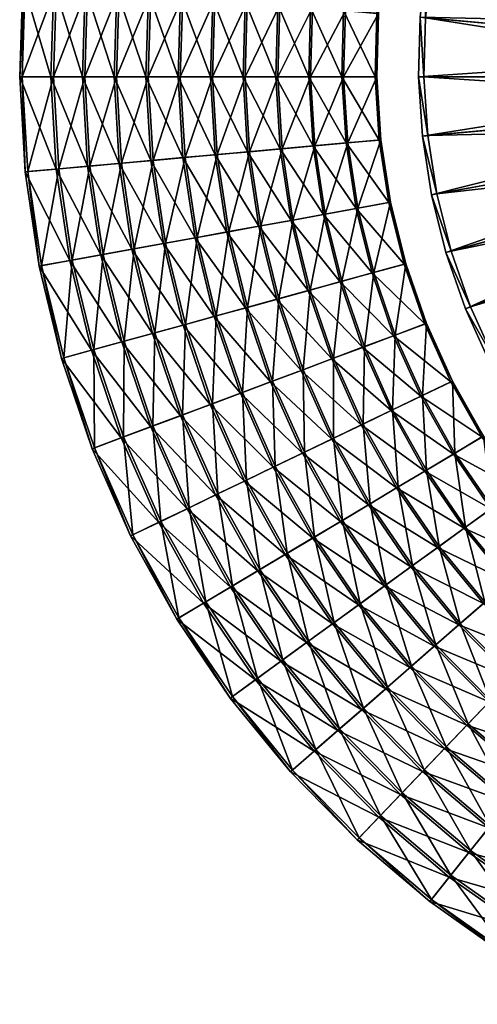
# Model space of a CAD drawing. Header units: millimetres. Extents: x -582 to 582, y -580 to 583.
# Tile 1 of 25: x -582 to -331, y -515 to 25. Entities that reach past the tile are written whole.
import ezdxf

# ---------------------------------------------------------------- set-up
doc = ezdxf.new("R2010")
doc.units = ezdxf.units.MM
doc.layers.add('COUCHE_0', color=7, linetype='Continuous')

msp = doc.modelspace()

# ---------------------------------------------------------------- meshes
at = {"layer": 'COUCHE_0'}
mesh = msp.add_polyface(dxfattribs=at)
corners = [(-123, 98.9, 2064.85), (-298.18, 208.75, 585.85), (-131.27, 87.48, 2064.85), (-295.78, 207.01, 585.44), (-128.87, 85.74, 2064.44), (-135.94, 73.85, 2064.44), (-315.6, 181.19, 585.85), (-138.49, 75.37, 2064.85), (-313.05, 179.67, 585.44), (-141.91, 61.37, 2064.44), (-327.79, 150.89, 585.44), (-330.47, 152.18, 585.85), (-144.59, 62.66, 2064.85), (-146.74, 48.41, 2064.44), (-339.9, 120.91, 585.44), (-342.68, 121.95, 585.85), (-149.52, 49.46, 2064.85), (-339.9, 120.91, 585.44), (-150.39, 35.07, 2064.44), (-349.27, 89.96, 585.44), (-147.18, 34.19, 2089.43), (-143.6, 47.23, 2114.8), (-146.41, 48.29, 2089.81), (-150.05, 34.98, 2089.81), (-147.15, 34.18, 2114.8), (-153.26, 35.86, 2064.85), (-352.14, 90.75, 585.85), (-152.83, 21.46, 2064.44), (-355.83, 58.3, 585.44), (-149.56, 20.86, 2089.43), (-146.59, 20.32, 2114.46), (-144.56, 33.46, 2139.83), (-149.53, 20.86, 2114.8), (-146.88, 20.38, 2139.83), (-152.49, 21.39, 2089.81), (-155.75, 21.99, 2064.85), (-358.75, 58.83, 585.85), (-154.04, 7.68, 2064.44), (-359.52, 26.17, 585.44), (-150.73, 7.38, 2089.43), (-147.73, 7.11, 2114.46), (-144.54, 19.95, 2164.88), (-148.02, 7.14, 2139.83), (-150.7, 7.38, 2114.8), (-153.69, 7.65, 2089.81), (-157, 7.94, 2064.85), (-362.48, 26.44, 585.85), (-154.01, -6.15, 2064.44), (-154.01, -6.15, 2064.44), (-360.33, -6.15, 585.44), (-150.68, -6.15, 2089.43), (-147.67, -6.15, 2114.46), (-145.65, 6.92, 2164.88), (-147.96, -6.15, 2139.83), (-150.65, -6.15, 2114.8), (-153.66, -6.15, 2089.81), (-156.98, -6.15, 2064.85), (-363.3, -6.15, 585.85)]
mesh.append_faces([[corners[k] for k in face] for face in [(0, 1, 2), (2, 6, 7), (8, 9, 10), (7, 11, 12), (10, 13, 14), (12, 15, 16), (11, 17, 15), (14, 18, 19), (13, 20, 18), (21, 23, 24), (22, 25, 23), (16, 26, 25), (19, 27, 28), (18, 29, 27), (20, 30, 29), (31, 32, 33), (24, 34, 32), (23, 35, 34), (25, 36, 35), (28, 37, 38), (27, 39, 37), (29, 40, 39), (33, 43, 42), (32, 44, 43), (34, 45, 44), (35, 46, 45), (38, 48, 49)]], dxfattribs={"vtx0": -1})
mesh.append_faces([[corners[k] for k in face] for face in [(3, 4, 5), (8, 5, 9), (10, 9, 13), (12, 11, 15), (14, 13, 18), (21, 22, 23), (22, 16, 25), (16, 15, 26), (19, 18, 27), (18, 20, 29), (31, 24, 32), (24, 23, 34), (23, 25, 35), (25, 26, 36), (28, 27, 37), (27, 29, 39), (29, 30, 40), (41, 33, 42), (33, 32, 43), (32, 34, 44), (34, 35, 45), (35, 36, 46), (38, 37, 47), (37, 39, 50), (39, 40, 51), (52, 42, 53), (42, 43, 54), (43, 44, 55), (44, 45, 56), (45, 46, 57)]], dxfattribs={"vtx2": -1})
mesh = msp.add_polyface(dxfattribs=at)
corners = [(-414.91, 149.06, 117.69), (-443.76, 116.04, 124.6), (-426.51, 111.27, 117.69), (-431.67, 155.35, 124.6), (-460.91, 120.77, 131.77), (-449.4, 162, 129), (-444.82, 116.33, 121.81), (-462.01, 121.07, 129), (-432.7, 155.74, 121.81), (-427.53, 111.56, 114.89), (-452.28, 75.8, 124.6), (-434.67, 72.6, 117.69), (-469.78, 78.98, 131.77), (-477.95, 125.47, 139.22), (-487.18, 82.13, 139.22), (-494.88, 130.15, 146.94), (-504.46, 85.27, 146.94), (-496.07, 130.47, 144.2), (-479.1, 125.79, 136.47), (-488.35, 82.34, 136.47), (-505.67, 85.49, 144.2), (-470.91, 79.18, 129), (-453.36, 75.99, 121.81), (-435.71, 72.79, 114.89), (-417.95, 69.57, 108.24), (-416.95, 69.39, 111.07), (-439.33, 33.35, 117.69), (-457.15, 34.96, 124.6), (-474.87, 36.55, 131.77), (-492.48, 38.14, 139.22), (-509.97, 39.71, 146.94), (-493.66, 38.24, 136.47), (-511.2, 39.82, 144.2), (-476.01, 36.66, 129), (-458.25, 35.06, 121.81), (-440.38, 33.45, 114.89), (-422.4, 31.83, 108.24), (-421.39, 31.74, 111.07), (-440.45, -6.15, 117.69), (-440.45, -6.15, 117.69), (-422.44, -6.15, 111.07), (-458.35, -6.15, 124.6), (-458.35, -6.15, 124.6), (-440.45, -6.15, 117.69), (-476.14, -6.15, 131.77), (-476.14, -6.15, 131.77), (-458.35, -6.15, 124.6), (-493.82, -6.15, 139.22), (-493.82, -6.15, 139.22), (-476.14, -6.15, 131.77), (-511.38, -6.15, 146.94), (-493.82, -6.15, 139.22), (-495, -6.15, 136.47), (-477.28, -6.15, 129), (-477.28, -6.15, 129), (-495, -6.15, 136.47), (-459.45, -6.15, 121.81), (-459.45, -6.15, 121.81), (-477.28, -6.15, 129), (-441.51, -6.15, 114.89), (-441.51, -6.15, 114.89), (-459.45, -6.15, 121.81), (-423.45, -6.15, 108.24), (-423.45, -6.15, 108.24), (-441.51, -6.15, 114.89)]
mesh.append_faces([[corners[k] for k in face] for face in [(0, 1, 2), (3, 4, 1), (5, 6, 7), (8, 9, 6), (2, 10, 11), (1, 12, 10), (4, 14, 12), (13, 16, 14), (17, 19, 20), (18, 21, 19), (7, 22, 21), (6, 23, 22), (9, 24, 23), (11, 27, 26), (10, 28, 27), (12, 29, 28), (14, 30, 29), (20, 31, 32), (19, 33, 31), (21, 34, 33), (22, 35, 34), (23, 36, 35), (37, 39, 40), (26, 42, 43), (27, 45, 46), (28, 48, 49), (29, 50, 51), (31, 54, 55), (33, 57, 58), (34, 60, 61), (35, 63, 64)]], dxfattribs={"vtx0": -1})
mesh.append_faces([[corners[k] for k in face] for face in [(2, 1, 10), (1, 4, 12), (4, 13, 14), (13, 15, 16), (17, 18, 19), (18, 7, 21), (7, 6, 22), (6, 9, 23), (25, 11, 26), (11, 10, 27), (10, 12, 28), (12, 14, 29), (14, 16, 30), (20, 19, 31), (19, 21, 33), (21, 22, 34), (22, 23, 35), (37, 26, 38), (26, 27, 41), (27, 28, 44), (28, 29, 47), (32, 31, 52), (31, 33, 53), (33, 34, 56), (34, 35, 59), (35, 36, 62)]], dxfattribs={"vtx2": -1})
mesh = msp.add_polyface(dxfattribs=at)
corners = [(-494.88, 130.15, 146.94), (-511.7, 134.79, 154.93), (-521.62, 88.38, 154.93), (-504.46, 85.27, 146.94), (-528.39, 139.39, 163.19), (-538.66, 91.47, 163.19), (-544.97, 143.97, 171.72), (-555.58, 94.54, 171.72), (-561.42, 148.51, 180.51), (-572.37, 97.59, 180.51), (-562.76, 148.88, 177.85), (-573.74, 97.84, 177.85), (-546.27, 144.33, 169.04), (-556.91, 94.79, 169.04), (-529.66, 139.74, 160.49), (-539.95, 91.71, 160.49), (-512.92, 135.12, 152.21), (-522.87, 88.61, 152.21), (-496.07, 130.47, 144.2), (-505.67, 85.49, 144.2), (-527.34, 41.28, 154.93), (-509.97, 39.71, 146.94), (-544.59, 42.83, 163.19), (-561.72, 44.37, 171.72), (-578.72, 45.9, 180.51), (-580.1, 46.02, 177.85), (-563.07, 44.49, 169.04), (-545.9, 42.95, 160.49), (-528.61, 41.39, 152.21), (-511.2, 39.82, 144.2), (-492.48, 38.14, 139.22), (-511.38, -6.15, 146.94), (-528.82, -6.15, 154.93), (-528.82, -6.15, 154.93), (-511.38, -6.15, 146.94), (-546.14, -6.15, 163.19), (-546.14, -6.15, 163.19), (-528.82, -6.15, 154.93), (-563.34, -6.15, 171.72), (-563.34, -6.15, 171.72), (-546.14, -6.15, 163.19), (-580.4, -6.15, 180.51), (-580.4, -6.15, 180.51), (-563.34, -6.15, 171.72), (-581.8, -6.15, 177.85), (-581.8, -6.15, 177.85), (-580.4, -6.15, 180.51), (-564.69, -6.15, 169.04), (-564.69, -6.15, 169.04), (-581.8, -6.15, 177.85), (-547.45, -6.15, 160.49), (-547.45, -6.15, 160.49), (-564.69, -6.15, 169.04), (-530.09, -6.15, 152.21), (-530.09, -6.15, 152.21), (-547.45, -6.15, 160.49), (-512.61, -6.15, 144.2), (-512.61, -6.15, 144.2), (-530.09, -6.15, 152.21), (-495, -6.15, 136.47), (-512.61, -6.15, 144.2)]
mesh.append_faces([[corners[k] for k in face] for face in [(0, 2, 3), (1, 5, 2), (4, 7, 5), (6, 9, 7), (8, 11, 9), (10, 13, 11), (12, 15, 13), (14, 17, 15), (16, 19, 17), (3, 20, 21), (2, 22, 20), (5, 23, 22), (7, 24, 23), (9, 25, 24), (11, 26, 25), (13, 27, 26), (15, 28, 27), (17, 29, 28), (21, 33, 34), (20, 36, 37), (22, 39, 40), (23, 42, 43), (24, 45, 46), (25, 48, 49), (26, 51, 52), (27, 54, 55), (28, 57, 58), (29, 59, 60)]], dxfattribs={"vtx0": -1})
mesh.append_faces([[corners[k] for k in face] for face in [(0, 1, 2), (1, 4, 5), (4, 6, 7), (6, 8, 9), (8, 10, 11), (10, 12, 13), (12, 14, 15), (14, 16, 17), (16, 18, 19), (3, 2, 20), (2, 5, 22), (5, 7, 23), (7, 9, 24), (9, 11, 25), (11, 13, 26), (13, 15, 27), (15, 17, 28), (17, 19, 29), (30, 21, 31), (21, 20, 32), (20, 22, 35), (22, 23, 38), (23, 24, 41), (24, 25, 44), (25, 26, 47), (26, 27, 50), (27, 28, 53), (28, 29, 56)]], dxfattribs={"vtx2": -1})
mesh = msp.add_polyface(dxfattribs=at)
corners = [(-342.68, 121.95, 585.85), (-339.9, 120.91, 585.44), (-349.27, 89.96, 585.44), (-349.27, 89.96, 585.44), (-352.14, 90.75, 585.85), (-364.05, 129.97, 98.65), (-381.1, 136.37, 104.72), (-391.69, 101.67, 104.72), (-374.14, 96.82, 98.65), (-398.05, 142.73, 111.07), (-409.15, 106.48, 111.07), (-414.91, 149.06, 117.69), (-426.51, 111.27, 117.69), (-415.9, 149.43, 114.89), (-399, 143.09, 108.24), (-410.13, 106.75, 108.24), (-427.53, 111.56, 114.89), (-382.01, 136.71, 101.88), (-392.63, 101.92, 101.88), (-364.92, 130.3, 95.79), (-375.03, 97.07, 95.79), (-364.05, 129.97, 98.65), (-374.14, 96.82, 98.65), (-374.14, 96.82, 98.65), (-349.27, 89.96, 585.44), (-355.83, 58.3, 585.44), (-355.83, 58.3, 585.44), (-358.75, 58.83, 585.85), (-399.13, 66.15, 104.72), (-381.21, 62.9, 98.65), (-416.95, 69.39, 111.07), (-434.67, 72.6, 117.69), (-417.95, 69.57, 108.24), (-400.08, 66.33, 101.88), (-382.12, 63.07, 95.79), (-374.14, 96.82, 98.65), (-381.21, 62.9, 98.65), (-381.21, 62.9, 98.65), (-355.83, 58.3, 585.44), (-359.52, 26.17, 585.44), (-359.52, 26.17, 585.44), (-362.48, 26.44, 585.85), (-403.35, 30.12, 104.72), (-385.22, 28.48, 98.65), (-421.39, 31.74, 111.07), (-439.33, 33.35, 117.69), (-435.71, 72.79, 114.89), (-422.4, 31.83, 108.24), (-404.32, 30.2, 101.88), (-386.14, 28.57, 95.79), (-381.21, 62.9, 98.65), (-385.22, 28.48, 98.65), (-385.22, 28.48, 98.65), (-359.52, 26.17, 585.44), (-360.33, -6.15, 585.44), (-360.33, -6.15, 585.44), (-363.3, -6.15, 585.85), (-404.33, -6.15, 104.72), (-404.33, -6.15, 104.72), (-386.12, -6.15, 98.65), (-422.44, -6.15, 111.07), (-422.44, -6.15, 111.07), (-404.33, -6.15, 104.72), (-405.3, -6.15, 101.88), (-405.3, -6.15, 101.88), (-423.45, -6.15, 108.24), (-387.05, -6.15, 95.79), (-387.05, -6.15, 95.79), (-405.3, -6.15, 101.88), (-385.22, 28.48, 98.65), (-386.12, -6.15, 98.65), (-386.12, -6.15, 98.65), (-387.05, -6.15, 95.79)]
mesh.append_faces([[corners[k] for k in face] for face in [(0, 3, 4), (5, 7, 8), (6, 10, 7), (9, 12, 10), (13, 15, 16), (14, 18, 15), (17, 20, 18), (19, 23, 20), (4, 26, 27), (8, 28, 29), (7, 30, 28), (10, 31, 30), (15, 33, 32), (18, 34, 33), (20, 37, 34), (27, 40, 41), (29, 42, 43), (28, 44, 42), (30, 45, 44), (32, 48, 47), (33, 49, 48), (34, 52, 49), (41, 55, 56), (43, 58, 59), (42, 61, 62), (47, 64, 65), (48, 67, 68), (49, 71, 72)]], dxfattribs={"vtx0": -1})
mesh.append_faces([[corners[k] for k in face] for face in [(0, 1, 2), (5, 6, 7), (6, 9, 10), (9, 11, 12), (13, 14, 15), (14, 17, 18), (17, 19, 20), (19, 21, 22), (4, 24, 25), (8, 7, 28), (7, 10, 30), (10, 12, 31), (16, 15, 32), (15, 18, 33), (18, 20, 34), (20, 35, 36), (27, 38, 39), (29, 28, 42), (28, 30, 44), (46, 32, 47), (32, 33, 48), (33, 34, 49), (34, 50, 51), (41, 53, 54), (43, 42, 57), (42, 44, 60), (47, 48, 63), (48, 49, 66), (49, 69, 70)]], dxfattribs={"vtx2": -1})
mesh = msp.add_polyface(dxfattribs=at)
corners = [(-360.33, -6.15, 585.44), (-154.01, -6.15, 2064.44), (-152.74, -19.93, 2064.44), (-358.22, -38.42, 585.44), (-156.98, -6.15, 2064.85), (-363.3, -6.15, 585.85), (-361.18, -38.69, 585.85), (-155.7, -20.19, 2064.85), (-360.33, -6.15, 585.44), (-358.22, -38.42, 585.44), (-358.22, -38.42, 585.44), (-150.24, -33.53, 2064.44), (-353.24, -70.37, 585.44), (-356.16, -70.9, 585.85), (-153.16, -34.06, 2064.85), (-358.22, -38.42, 585.44), (-353.24, -70.37, 585.44), (-353.24, -70.37, 585.44), (-146.53, -46.86, 2064.44), (-345.41, -101.74, 585.44), (-348.28, -102.53, 585.85), (-149.39, -47.65, 2064.85), (-353.24, -70.37, 585.44), (-345.41, -101.74, 585.44), (-345.41, -101.74, 585.44), (-141.64, -59.79, 2064.44), (-334.8, -132.29, 585.44), (-337.58, -133.33, 585.85), (-144.42, -60.84, 2064.85), (-345.41, -101.74, 585.44), (-334.8, -132.29, 585.44), (-334.8, -132.29, 585.44), (-135.61, -72.24, 2064.44), (-321.5, -161.76, 585.44), (-324.17, -163.05, 585.85), (-138.29, -73.53, 2064.85), (-334.8, -132.29, 585.44), (-321.5, -161.76, 585.44), (-321.5, -161.76, 585.44), (-358.95, -141.35, 98.65), (-361.14, -180.85, 104.72), (-344.74, -172.95, 98.65), (-376.91, -148.09, 101.88), (-359.82, -141.68, 95.79), (-345.57, -173.35, 95.79), (-362.02, -181.27, 101.88), (-358.95, -141.35, 98.65), (-344.74, -172.95, 98.65), (-344.74, -172.95, 98.65), (-128.49, -84.1, 2064.44), (-305.6, -189.92, 585.44), (-308.15, -191.44, 585.85), (-321.5, -161.76, 585.44), (-305.6, -189.92, 585.44), (-305.6, -189.92, 585.44), (-343.38, -212.49, 104.72), (-327.75, -203.15, 98.65), (-358.93, -221.78, 111.07), (-378.37, -189.15, 108.24), (-344.21, -212.99, 101.88), (-359.8, -222.3, 108.24), (-328.54, -203.63, 95.79), (-344.74, -172.95, 98.65), (-327.75, -203.15, 98.65), (-327.75, -203.15, 98.65), (-120.34, -95.27, 2064.44), (-287.25, -216.54, 585.44), (-131.04, -85.63, 2064.85), (-289.65, -218.29, 585.85), (-305.6, -189.92, 585.44), (-287.25, -216.54, 585.44), (-287.25, -216.54, 585.44), (-327.75, -203.15, 98.65), (-308.12, -231.7, 98.65), (-111.22, -105.67, 2064.44), (-266.59, -241.41, 585.44), (-122.74, -97.02, 2064.85), (-268.82, -243.37, 585.85), (-101.2, -115.21, 2064.44), (-243.77, -264.33, 585.44), (-113.45, -107.62, 2064.85), (-245.83, -266.48, 585.85), (-157, 7.94, 2064.85), (-363.3, -6.15, 585.85), (-156.98, -6.15, 2064.85)]
mesh.append_faces([[corners[k] for k in face] for face in [(0, 2, 3), (4, 6, 7), (5, 10, 6), (3, 11, 12), (7, 13, 14), (6, 17, 13), (12, 18, 19), (14, 20, 21), (13, 24, 20), (19, 25, 26), (21, 27, 28), (20, 31, 27), (26, 32, 33), (28, 34, 35), (27, 38, 34), (39, 40, 41), (42, 44, 45), (43, 48, 44), (33, 49, 50), (34, 54, 51), (41, 55, 56), (40, 57, 55), (58, 59, 60), (45, 61, 59), (44, 64, 61), (50, 65, 66), (51, 71, 68), (66, 74, 75), (75, 78, 79), (82, 83, 84)]], dxfattribs={"vtx0": -1})
mesh.append_faces([[corners[k] for k in face] for face in [(0, 1, 2), (4, 5, 6), (5, 8, 9), (3, 2, 11), (7, 6, 13), (6, 15, 16), (12, 11, 18), (14, 13, 20), (13, 22, 23), (19, 18, 25), (21, 20, 27), (20, 29, 30), (26, 25, 32), (28, 27, 34), (27, 36, 37), (42, 43, 44), (43, 46, 47), (35, 34, 51), (34, 52, 53), (41, 40, 55), (45, 44, 61), (44, 62, 63), (67, 51, 68), (51, 69, 70), (61, 72, 73), (76, 68, 77), (80, 77, 81)]], dxfattribs={"vtx2": -1})
mesh = msp.add_polyface(dxfattribs=at)
corners = [(-458.35, -6.15, 124.6), (-476.14, -6.15, 131.77), (-473.57, -48.8, 131.77), (-455.85, -47.21, 124.6), (-493.82, -6.15, 139.22), (-491.18, -50.39, 139.22), (-511.38, -6.15, 146.94), (-508.67, -51.96, 146.94), (-528.82, -6.15, 154.93), (-526.04, -53.52, 154.93), (-546.14, -6.15, 163.19), (-543.29, -55.08, 163.19), (-563.34, -6.15, 171.72), (-560.42, -56.62, 171.72), (-580.4, -6.15, 180.51), (-577.41, -58.15, 180.51), (-581.8, -6.15, 177.85), (-578.8, -58.27, 177.85), (-564.69, -6.15, 169.04), (-561.77, -56.74, 169.04), (-547.45, -6.15, 160.49), (-544.6, -55.19, 160.49), (-530.09, -6.15, 152.21), (-527.31, -53.64, 152.21), (-512.61, -6.15, 144.2), (-509.89, -52.07, 144.2), (-495, -6.15, 136.47), (-492.36, -50.49, 136.47), (-477.28, -6.15, 129), (-474.71, -48.9, 129), (-459.45, -6.15, 121.81), (-456.95, -47.31, 121.81), (-467.19, -91.05, 131.77), (-484.59, -94.21, 139.22), (-501.87, -97.34, 146.94), (-519.03, -100.46, 154.93), (-536.07, -103.55, 163.19), (-552.99, -106.62, 171.72), (-569.78, -109.67, 180.51), (-571.15, -109.91, 177.85), (-554.32, -106.86, 169.04), (-537.36, -103.78, 160.49), (-520.28, -100.68, 152.21), (-503.08, -97.56, 144.2), (-485.75, -94.42, 136.47), (-468.32, -91.25, 129), (-450.77, -88.07, 121.81)]
mesh.append_faces([[corners[k] for k in face] for face in [(0, 2, 3), (1, 5, 2), (4, 7, 5), (6, 9, 7), (8, 11, 9), (10, 13, 11), (12, 15, 13), (14, 17, 15), (16, 19, 17), (18, 21, 19), (20, 23, 21), (22, 25, 23), (24, 27, 25), (26, 29, 27), (28, 31, 29), (2, 33, 32), (5, 34, 33), (7, 35, 34), (9, 36, 35), (11, 37, 36), (13, 38, 37), (19, 41, 40), (21, 42, 41), (23, 43, 42), (25, 44, 43), (27, 45, 44), (29, 46, 45)]], dxfattribs={"vtx0": -1})
mesh.append_faces([[corners[k] for k in face] for face in [(0, 1, 2), (1, 4, 5), (4, 6, 7), (6, 8, 9), (8, 10, 11), (10, 12, 13), (12, 14, 15), (14, 16, 17), (16, 18, 19), (18, 20, 21), (20, 22, 23), (22, 24, 25), (24, 26, 27), (26, 28, 29), (28, 30, 31), (3, 2, 32), (2, 5, 33), (5, 7, 34), (7, 9, 35), (9, 11, 36), (11, 13, 37), (13, 15, 38), (15, 17, 39), (17, 19, 40), (19, 21, 41), (21, 23, 42), (23, 25, 43), (25, 27, 44), (27, 29, 45), (29, 31, 46)]], dxfattribs={"vtx2": -1})
mesh = msp.add_polyface(dxfattribs=at)
corners = [(-386.12, -6.15, 98.65), (-404.33, -6.15, 104.72), (-402.05, -42.37, 104.72), (-383.91, -40.73, 98.65), (-422.44, -6.15, 111.07), (-420.09, -43.99, 111.07), (-440.45, -6.15, 117.69), (-438.02, -45.6, 117.69), (-458.35, -6.15, 124.6), (-455.85, -47.21, 124.6), (-459.45, -6.15, 121.81), (-441.51, -6.15, 114.89), (-439.08, -45.7, 114.89), (-456.95, -47.31, 121.81), (-423.45, -6.15, 108.24), (-421.1, -44.08, 108.24), (-405.3, -6.15, 101.88), (-403.02, -42.45, 101.88), (-387.05, -6.15, 95.79), (-384.84, -40.82, 95.79), (-386.12, -6.15, 98.65), (-383.91, -40.73, 98.65), (-383.91, -40.73, 98.65), (-396.54, -78.23, 104.72), (-378.62, -74.98, 98.65), (-414.36, -81.46, 111.07), (-432.07, -84.68, 117.69), (-449.69, -87.87, 124.6), (-467.19, -91.05, 131.77), (-433.12, -84.86, 114.89), (-450.77, -88.07, 121.81), (-415.35, -81.64, 108.24), (-397.49, -78.4, 101.88), (-379.53, -75.14, 95.79), (-383.91, -40.73, 98.65), (-378.62, -74.98, 98.65), (-378.62, -74.98, 98.65), (-387.83, -113.45, 104.72), (-370.28, -108.61, 98.65), (-405.29, -118.27, 111.07), (-422.65, -123.06, 117.69), (-439.9, -127.82, 124.6), (-457.05, -132.55, 131.77), (-468.32, -91.25, 129), (-440.96, -128.11, 121.81), (-423.67, -123.34, 114.89), (-406.27, -118.54, 108.24), (-388.77, -113.71, 101.88), (-371.17, -108.85, 95.79), (-378.62, -74.98, 98.65), (-370.28, -108.61, 98.65), (-370.28, -108.61, 98.65)]
mesh.append_faces([[corners[k] for k in face] for face in [(0, 2, 3), (1, 5, 2), (4, 7, 5), (6, 9, 7), (10, 12, 13), (11, 15, 12), (14, 17, 15), (16, 19, 17), (18, 22, 19), (3, 23, 24), (2, 25, 23), (5, 26, 25), (7, 27, 26), (9, 28, 27), (13, 29, 30), (12, 31, 29), (15, 32, 31), (17, 33, 32), (19, 36, 33), (24, 37, 38), (23, 39, 37), (25, 40, 39), (26, 41, 40), (30, 45, 44), (29, 46, 45), (31, 47, 46), (32, 48, 47), (33, 51, 48)]], dxfattribs={"vtx0": -1})
mesh.append_faces([[corners[k] for k in face] for face in [(0, 1, 2), (1, 4, 5), (4, 6, 7), (6, 8, 9), (10, 11, 12), (11, 14, 15), (14, 16, 17), (16, 18, 19), (18, 20, 21), (3, 2, 23), (2, 5, 25), (5, 7, 26), (7, 9, 27), (13, 12, 29), (12, 15, 31), (15, 17, 32), (17, 19, 33), (19, 34, 35), (24, 23, 37), (23, 25, 39), (25, 26, 40), (26, 27, 41), (27, 28, 42), (43, 30, 44), (30, 29, 45), (29, 31, 46), (31, 32, 47), (32, 33, 48), (33, 49, 50)]], dxfattribs={"vtx2": -1})
mesh = msp.add_polyface(dxfattribs=at)
corners = [(-577.41, -58.15, 180.51), (-571.15, -109.91, 177.85), (-569.78, -109.67, 180.51), (-578.8, -58.27, 177.85), (-554.32, -106.86, 169.04), (-467.19, -91.05, 131.77), (-484.59, -94.21, 139.22), (-474.09, -137.26, 139.22), (-457.05, -132.55, 131.77), (-501.87, -97.34, 146.94), (-491.02, -141.93, 146.94), (-519.03, -100.46, 154.93), (-507.84, -146.57, 154.93), (-536.07, -103.55, 163.19), (-524.53, -151.18, 163.19), (-552.99, -106.62, 171.72), (-541.11, -155.75, 171.72), (-557.56, -160.29, 180.51), (-558.9, -160.66, 177.85), (-542.41, -156.11, 169.04), (-537.36, -103.78, 160.49), (-525.8, -151.53, 160.49), (-520.28, -100.68, 152.21), (-509.06, -146.91, 152.21), (-503.08, -97.56, 144.2), (-492.21, -142.26, 144.2), (-485.75, -94.42, 136.47), (-475.24, -137.57, 136.47), (-468.32, -91.25, 129), (-458.15, -132.86, 129), (-459.78, -179.19, 139.22), (-476.22, -185.37, 146.94), (-492.56, -191.49, 154.93), (-508.77, -197.58, 163.19), (-524.87, -203.62, 171.72), (-540.85, -209.62, 180.51), (-542.15, -210.11, 177.85), (-526.14, -204.1, 169.04), (-510, -198.04, 160.49), (-493.74, -191.94, 152.21), (-477.37, -185.8, 144.2), (-460.89, -179.61, 136.47), (-457.59, -227.3, 146.94), (-473.31, -234.87, 154.93), (-488.91, -242.38, 163.19), (-474.45, -235.42, 152.21), (-458.7, -227.83, 144.2)]
mesh.append_faces([[corners[k] for k in face] for face in [(0, 1, 2), (3, 4, 1), (5, 7, 8), (6, 10, 7), (9, 12, 10), (11, 14, 12), (13, 16, 14), (15, 17, 16), (2, 18, 17), (1, 19, 18), (4, 21, 19), (20, 23, 21), (22, 25, 23), (24, 27, 25), (26, 29, 27), (7, 31, 30), (10, 32, 31), (12, 33, 32), (14, 34, 33), (16, 35, 34), (17, 36, 35), (18, 37, 36), (19, 38, 37), (21, 39, 38), (23, 40, 39), (25, 41, 40)]], dxfattribs={"vtx0": -1})
mesh.append_faces([[corners[k] for k in face] for face in [(5, 6, 7), (6, 9, 10), (9, 11, 12), (11, 13, 14), (13, 15, 16), (15, 2, 17), (2, 1, 18), (1, 4, 19), (4, 20, 21), (20, 22, 23), (22, 24, 25), (24, 26, 27), (26, 28, 29), (8, 7, 30), (7, 10, 31), (10, 12, 32), (12, 14, 33), (14, 16, 34), (16, 17, 35), (17, 18, 36), (18, 19, 37), (19, 21, 38), (21, 23, 39), (23, 25, 40), (25, 27, 41), (30, 31, 42), (31, 32, 43), (32, 33, 44), (38, 39, 45), (39, 40, 46)]], dxfattribs={"vtx2": -1})
mesh = msp.add_polyface(dxfattribs=at)
corners = [(-449.69, -87.87, 124.6), (-457.05, -132.55, 131.77), (-439.9, -127.82, 124.6), (-468.32, -91.25, 129), (-440.96, -128.11, 121.81), (-458.15, -132.86, 129), (-370.28, -108.61, 98.65), (-387.83, -113.45, 104.72), (-376, -147.75, 104.72), (-358.95, -141.35, 98.65), (-405.29, -118.27, 111.07), (-392.96, -154.11, 111.07), (-422.65, -123.06, 117.69), (-409.82, -160.44, 117.69), (-426.58, -166.73, 124.6), (-443.23, -172.98, 131.77), (-459.78, -179.19, 139.22), (-475.24, -137.57, 136.47), (-444.3, -173.38, 129), (-460.89, -179.61, 136.47), (-427.61, -167.12, 121.81), (-423.67, -123.34, 114.89), (-410.81, -160.81, 114.89), (-406.27, -118.54, 108.24), (-393.91, -154.47, 108.24), (-388.77, -113.71, 101.88), (-376.91, -148.09, 101.88), (-371.17, -108.85, 95.79), (-359.82, -141.68, 95.79), (-370.28, -108.61, 98.65), (-358.95, -141.35, 98.65), (-358.95, -141.35, 98.65), (-361.14, -180.85, 104.72), (-377.46, -188.71, 111.07), (-393.69, -196.52, 117.69), (-409.81, -204.29, 124.6), (-425.84, -212.01, 131.77), (-441.77, -219.68, 139.22), (-457.59, -227.3, 146.94), (-477.37, -185.8, 144.2), (-442.84, -220.2, 136.47), (-458.7, -227.83, 144.2), (-426.87, -212.51, 129), (-410.81, -204.77, 121.81), (-394.64, -196.98, 114.89), (-378.37, -189.15, 108.24), (-362.02, -181.27, 101.88), (-358.93, -221.78, 111.07), (-374.39, -231.02, 117.69), (-389.75, -240.2, 124.6), (-375.29, -231.56, 114.89), (-359.8, -222.3, 108.24), (-344.21, -212.99, 101.88)]
mesh.append_faces([[corners[k] for k in face] for face in [(0, 1, 2), (3, 4, 5), (6, 8, 9), (7, 11, 8), (10, 13, 11), (12, 14, 13), (2, 15, 14), (1, 16, 15), (17, 18, 19), (5, 20, 18), (4, 22, 20), (21, 24, 22), (23, 26, 24), (25, 28, 26), (27, 31, 28), (8, 33, 32), (11, 34, 33), (13, 35, 34), (14, 36, 35), (15, 37, 36), (16, 38, 37), (39, 40, 41), (19, 42, 40), (18, 43, 42), (20, 44, 43), (22, 45, 44), (24, 46, 45)]], dxfattribs={"vtx0": -1})
mesh.append_faces([[corners[k] for k in face] for face in [(6, 7, 8), (7, 10, 11), (10, 12, 13), (12, 2, 14), (2, 1, 15), (17, 5, 18), (5, 4, 20), (4, 21, 22), (21, 23, 24), (23, 25, 26), (25, 27, 28), (27, 29, 30), (9, 8, 32), (8, 11, 33), (11, 13, 34), (13, 14, 35), (14, 15, 36), (15, 16, 37), (39, 19, 40), (19, 18, 42), (18, 20, 43), (20, 22, 44), (22, 24, 45), (24, 26, 46), (32, 33, 47), (33, 34, 48), (34, 35, 49), (43, 44, 50), (44, 45, 51), (45, 46, 52)]], dxfattribs={"vtx2": -1})
mesh = msp.add_polyface(dxfattribs=at)
corners = [(-476.22, -185.37, 146.94), (-473.31, -234.87, 154.93), (-457.59, -227.3, 146.94), (-492.56, -191.49, 154.93), (-488.91, -242.38, 163.19), (-508.77, -197.58, 163.19), (-524.87, -203.62, 171.72), (-504.4, -249.84, 171.72), (-540.85, -209.62, 180.51), (-519.78, -257.25, 180.51), (-542.15, -210.11, 177.85), (-521.04, -257.85, 177.85), (-526.14, -204.1, 169.04), (-505.62, -250.43, 169.04), (-510, -198.04, 160.49), (-490.1, -242.95, 160.49), (-474.45, -235.42, 152.21), (-493.74, -191.94, 152.21), (-458.7, -227.83, 144.2), (-409.81, -204.29, 124.6), (-425.84, -212.01, 131.77), (-405.03, -249.32, 131.77), (-441.77, -219.68, 139.22), (-420.2, -258.39, 139.22), (-435.28, -267.4, 146.94), (-450.25, -276.34, 154.93), (-465.12, -285.23, 163.19), (-479.88, -294.04, 171.72), (-494.53, -302.8, 180.51), (-495.73, -303.51, 177.85), (-481.04, -294.74, 169.04), (-466.25, -285.9, 160.49), (-451.34, -276.99, 152.21), (-436.33, -268.03, 144.2), (-442.84, -220.2, 136.47), (-421.22, -259, 136.47), (-426.87, -212.51, 129), (-406.01, -249.91, 129), (-410.81, -204.77, 121.81), (-390.7, -240.76, 121.81), (-395.25, -295.01, 139.22), (-409.46, -305.33, 146.94), (-423.57, -315.58, 154.93), (-437.58, -325.76, 163.19), (-451.49, -335.87, 171.72), (-438.64, -326.53, 160.49), (-424.6, -316.33, 152.21), (-410.45, -306.05, 144.2), (-396.21, -295.7, 136.47)]
mesh.append_faces([[corners[k] for k in face] for face in [(0, 1, 2), (3, 4, 1), (5, 7, 4), (6, 9, 7), (8, 11, 9), (10, 13, 11), (12, 15, 13), (14, 16, 15), (17, 18, 16), (20, 23, 21), (22, 24, 23), (2, 25, 24), (1, 26, 25), (4, 27, 26), (7, 28, 27), (9, 29, 28), (11, 30, 29), (13, 31, 30), (15, 32, 31), (16, 33, 32), (18, 35, 33), (34, 37, 35), (36, 39, 37), (23, 41, 40), (24, 42, 41), (25, 43, 42), (32, 47, 46), (33, 48, 47)]], dxfattribs={"vtx0": -1})
mesh.append_faces([[corners[k] for k in face] for face in [(5, 6, 7), (6, 8, 9), (8, 10, 11), (10, 12, 13), (12, 14, 15), (19, 20, 21), (20, 22, 23), (22, 2, 24), (2, 1, 25), (1, 4, 26), (4, 7, 27), (7, 9, 28), (9, 11, 29), (11, 13, 30), (13, 15, 31), (15, 16, 32), (16, 18, 33), (18, 34, 35), (34, 36, 37), (36, 38, 39), (21, 23, 40), (23, 24, 41), (24, 25, 42), (25, 26, 43), (26, 27, 44), (30, 31, 45), (31, 32, 46), (32, 33, 47), (33, 35, 48)]], dxfattribs={"vtx2": -1})
mesh = msp.add_polyface(dxfattribs=at)
corners = [(-377.46, -188.71, 111.07), (-374.39, -231.02, 117.69), (-358.93, -221.78, 111.07), (-393.69, -196.52, 117.69), (-389.75, -240.2, 124.6), (-409.81, -204.29, 124.6), (-405.03, -249.32, 131.77), (-410.81, -204.77, 121.81), (-375.29, -231.56, 114.89), (-390.7, -240.76, 121.81), (-394.64, -196.98, 114.89), (-359.8, -222.3, 108.24), (-327.75, -203.15, 98.65), (-343.38, -212.49, 104.72), (-322.85, -242.41, 104.72), (-308.12, -231.7, 98.65), (-337.5, -253.05, 111.07), (-352.07, -263.64, 117.69), (-366.55, -274.16, 124.6), (-380.95, -284.62, 131.77), (-395.25, -295.01, 139.22), (-421.22, -259, 136.47), (-406.01, -249.91, 129), (-381.87, -285.29, 129), (-396.21, -295.7, 136.47), (-367.44, -274.81, 121.81), (-352.93, -264.26, 114.89), (-338.32, -253.65, 108.24), (-344.21, -212.99, 101.88), (-323.64, -242.98, 101.88), (-328.54, -203.63, 95.79), (-308.87, -232.25, 95.79), (-308.12, -231.7, 98.65), (-299.72, -270.36, 104.72), (-286.01, -258.38, 98.65), (-313.36, -282.28, 111.07), (-326.92, -294.13, 117.69), (-340.4, -305.91, 124.6), (-353.8, -317.61, 131.77), (-367.12, -329.24, 139.22), (-354.66, -318.36, 129), (-341.23, -306.63, 121.81), (-327.72, -294.82, 114.89), (-314.13, -282.95, 108.24), (-300.46, -271, 101.88), (-286.71, -258.99, 95.79), (-308.12, -231.7, 98.65), (-286.01, -258.38, 98.65), (-286.7, -309.23, 111.07), (-299.14, -322.24, 117.69), (-299.87, -323.01, 114.89), (-287.4, -309.96, 108.24)]
mesh.append_faces([[corners[k] for k in face] for face in [(0, 1, 2), (3, 4, 1), (5, 6, 4), (7, 8, 9), (10, 11, 8), (12, 14, 15), (13, 16, 14), (2, 17, 16), (1, 18, 17), (4, 19, 18), (6, 20, 19), (21, 23, 24), (22, 25, 23), (9, 26, 25), (8, 27, 26), (11, 29, 27), (28, 31, 29), (30, 32, 31), (15, 33, 34), (14, 35, 33), (16, 36, 35), (17, 37, 36), (18, 38, 37), (23, 41, 40), (25, 42, 41), (26, 43, 42), (27, 44, 43), (29, 45, 44), (35, 49, 48)]], dxfattribs={"vtx0": -1})
mesh.append_faces([[corners[k] for k in face] for face in [(12, 13, 14), (13, 2, 16), (2, 1, 17), (1, 4, 18), (4, 6, 19), (21, 22, 23), (22, 9, 25), (9, 8, 26), (8, 11, 27), (11, 28, 29), (28, 30, 31), (15, 14, 33), (14, 16, 35), (16, 17, 36), (17, 18, 37), (18, 19, 38), (19, 20, 39), (24, 23, 40), (23, 25, 41), (25, 26, 42), (26, 27, 43), (27, 29, 44), (29, 31, 45), (31, 46, 47), (33, 35, 48), (35, 36, 49), (41, 42, 50), (42, 43, 51)]], dxfattribs={"vtx2": -1})
mesh = msp.add_polyface(dxfattribs=at)
corners = [(-465.12, -285.23, 163.19), (-451.49, -335.87, 171.72), (-437.58, -325.76, 163.19), (-479.88, -294.04, 171.72), (-494.53, -302.8, 180.51), (-465.3, -345.9, 180.51), (-495.73, -303.51, 177.85), (-466.42, -346.72, 177.85), (-481.04, -294.74, 169.04), (-452.59, -336.67, 169.04), (-438.64, -326.53, 160.49), (-466.25, -285.9, 160.49), (-424.6, -316.33, 152.21), (-380.95, -284.62, 131.77), (-367.12, -329.24, 139.22), (-353.8, -317.61, 131.77), (-395.25, -295.01, 139.22), (-409.46, -305.33, 146.94), (-380.34, -340.8, 146.94), (-423.57, -315.58, 154.93), (-393.48, -352.27, 154.93), (-406.52, -363.67, 163.19), (-419.47, -374.98, 171.72), (-432.32, -386.21, 180.51), (-433.37, -387.13, 177.85), (-420.49, -375.87, 169.04), (-407.51, -364.53, 160.49), (-394.43, -353.11, 152.21), (-410.45, -306.05, 144.2), (-381.27, -341.61, 144.2), (-396.21, -295.7, 136.47), (-368.01, -330.02, 136.47), (-354.66, -318.36, 129), (-326.92, -294.13, 117.69), (-340.4, -305.91, 124.6), (-311.51, -335.18, 124.6), (-299.14, -322.24, 117.69), (-323.81, -348.04, 131.77), (-336.03, -360.82, 139.22), (-348.16, -373.51, 146.94), (-360.22, -386.12, 154.93), (-361.09, -387.04, 152.21), (-349.01, -374.4, 144.2), (-336.85, -361.68, 136.47), (-324.6, -348.87, 129), (-341.23, -306.63, 121.81), (-312.27, -335.98, 121.81), (-299.87, -323.01, 114.89), (-327.72, -294.82, 114.89), (-287.4, -309.96, 108.24), (-291.21, -375.66, 131.77), (-302.23, -389.48, 139.22), (-291.92, -376.55, 129), (-280.8, -362.61, 121.81)]
mesh.append_faces([[corners[k] for k in face] for face in [(0, 1, 2), (3, 5, 1), (4, 7, 5), (6, 9, 7), (8, 10, 9), (11, 12, 10), (13, 14, 15), (16, 18, 14), (17, 20, 18), (19, 21, 20), (2, 22, 21), (1, 23, 22), (7, 25, 24), (9, 26, 25), (10, 27, 26), (12, 29, 27), (28, 31, 29), (30, 32, 31), (33, 35, 36), (34, 37, 35), (15, 38, 37), (14, 39, 38), (18, 40, 39), (29, 43, 42), (31, 44, 43), (32, 46, 44), (45, 47, 46), (48, 49, 47), (44, 53, 52)]], dxfattribs={"vtx0": -1})
mesh.append_faces([[corners[k] for k in face] for face in [(3, 4, 5), (4, 6, 7), (6, 8, 9), (16, 17, 18), (17, 19, 20), (19, 2, 21), (2, 1, 22), (1, 5, 23), (5, 7, 24), (7, 9, 25), (9, 10, 26), (10, 12, 27), (12, 28, 29), (28, 30, 31), (33, 34, 35), (34, 15, 37), (15, 14, 38), (14, 18, 39), (18, 20, 40), (26, 27, 41), (27, 29, 42), (29, 31, 43), (31, 32, 44), (32, 45, 46), (35, 37, 50), (37, 38, 51), (43, 44, 52), (44, 46, 53)]], dxfattribs={"vtx2": -1})
mesh = msp.add_polyface(dxfattribs=at)
corners = [(-465.3, -345.9, 180.51), (-433.37, -387.13, 177.85), (-432.32, -386.21, 180.51), (-393.48, -352.27, 154.93), (-406.52, -363.67, 163.19), (-372.19, -398.64, 163.19), (-360.22, -386.12, 154.93), (-419.47, -374.98, 171.72), (-384.07, -411.07, 171.72), (-395.86, -423.4, 180.51), (-396.82, -424.41, 177.85), (-420.49, -375.87, 169.04), (-385, -412.04, 169.04), (-407.51, -364.53, 160.49), (-373.09, -399.59, 160.49), (-361.09, -387.04, 152.21), (-394.43, -353.11, 152.21), (-349.01, -374.4, 144.2), (-323.81, -348.04, 131.77), (-302.23, -389.48, 139.22), (-291.21, -375.66, 131.77), (-336.03, -360.82, 139.22), (-348.16, -373.51, 146.94), (-313.18, -403.21, 146.94), (-324.06, -416.85, 154.93), (-334.85, -430.39, 163.19), (-345.58, -443.83, 171.72), (-356.21, -457.17, 180.51), (-357.08, -458.26, 177.85), (-346.42, -444.89, 169.04), (-335.67, -431.41, 160.49), (-324.85, -417.84, 152.21), (-313.95, -404.17, 144.2), (-336.85, -361.68, 136.47), (-302.97, -390.41, 136.47), (-291.92, -376.55, 129), (-285.29, -444.21, 154.93), (-294.83, -458.66, 163.19), (-304.3, -473.01, 171.72), (-313.7, -487.26, 180.51), (-314.47, -488.42, 177.85), (-305.05, -474.14, 169.04), (-295.55, -459.76, 160.49), (-285.99, -445.27, 152.21), (-276.35, -430.68, 144.2), (-269.32, -514.63, 177.85)]
mesh.append_faces([[corners[k] for k in face] for face in [(0, 1, 2), (3, 5, 6), (4, 8, 5), (7, 9, 8), (2, 10, 9), (1, 12, 10), (11, 14, 12), (13, 15, 14), (16, 17, 15), (18, 19, 20), (21, 23, 19), (22, 24, 23), (6, 25, 24), (5, 26, 25), (8, 27, 26), (9, 28, 27), (10, 29, 28), (12, 30, 29), (14, 31, 30), (15, 32, 31), (17, 34, 32), (33, 35, 34), (24, 37, 36), (25, 38, 37), (26, 39, 38), (27, 40, 39), (28, 41, 40), (29, 42, 41), (30, 43, 42)]], dxfattribs={"vtx0": -1})
mesh.append_faces([[corners[k] for k in face] for face in [(3, 4, 5), (4, 7, 8), (7, 2, 9), (2, 1, 10), (1, 11, 12), (11, 13, 14), (21, 22, 23), (22, 6, 24), (6, 5, 25), (5, 8, 26), (8, 9, 27), (9, 10, 28), (10, 12, 29), (12, 14, 30), (14, 15, 31), (15, 17, 32), (17, 33, 34), (23, 24, 36), (24, 25, 37), (25, 26, 38), (26, 27, 39), (27, 28, 40), (28, 29, 41), (29, 30, 42), (30, 31, 43), (31, 32, 44), (39, 40, 45)]], dxfattribs={"vtx2": -1})

doc.saveas('drawing.dxf')
